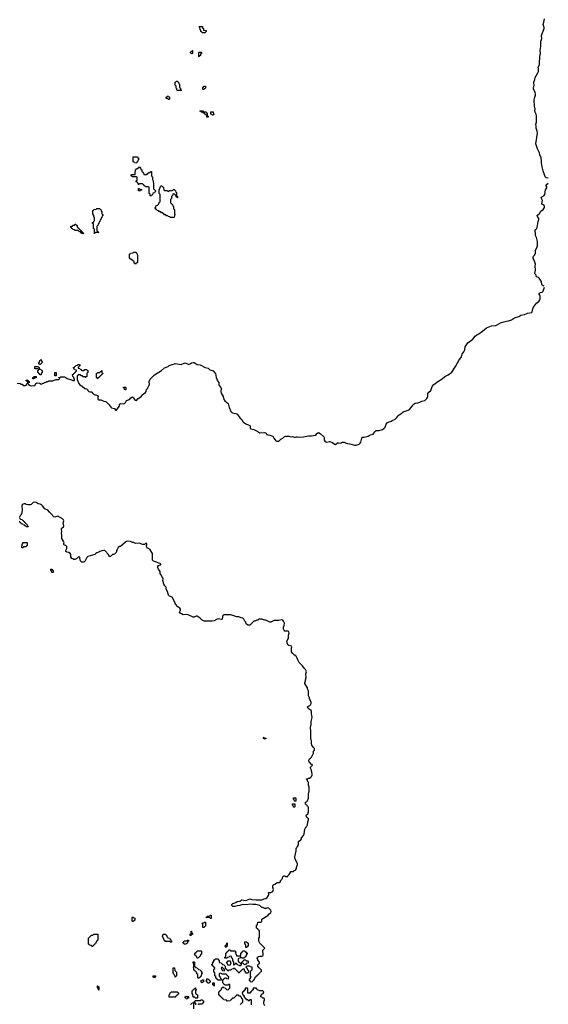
# Model space of a CAD drawing. Header units: inches. Extents: x 2777885 to 2884230, y 684484 to 829189.
# Tile 167 of 239: x 2864681 to 2875310, y 770520 to 790330. Entities that reach past the tile are written whole.
import ezdxf

# ---------------------------------------------------------------- set-up
doc = ezdxf.new("R2010")
doc.units = ezdxf.units.IN
doc.header["$MEASUREMENT"] = 0
for name, color, linetype in [('C8767', 7, 'Continuous'), ('C8768', 7, 'Continuous'), ('C8769', 7, 'Continuous'), ('C8777', 7, 'Continuous'), ('C8778', 7, 'Continuous'), ('C8779', 7, 'Continuous')]:
    doc.layers.add(name, color=color, linetype=linetype)

msp = doc.modelspace()

# ---------------------------------------------------------------- linework, layer by layer
at = {"layer": 'C8767', "color": 6}
for points in [[(2870000, 778201), (2869989, 778230), (2869970, 778249), (2869950, 778257), (2869890, 778245), (2869810, 778245), (2869790, 778239), (2869746, 778214), (2869730, 778208), (2869710, 778208), (2869630, 778248), (2869609, 778249), (2869550, 778268), (2869490, 778268), (2869470, 778249), (2869447, 778247), (2869410, 778229), (2869390, 778228), (2869352, 778190), (2869345, 778175), (2869332, 778168), (2869310, 778146), (2869270, 778146), (2869236, 778176), (2869228, 778190), (2869226, 778210), (2869210, 778226), (2869189, 778270), (2869170, 778289), (2869137, 778297), (2869090, 778318), (2869050, 778315), (2868930, 778357), (2868790, 778358), (2868770, 778346), (2868762, 778330), (2868762, 778310), (2868752, 778270), (2868737, 778263), (2868670, 778273), (2868650, 778269), (2868590, 778237), (2868550, 778229), (2868390, 778229), (2868350, 778249), (2868309, 778290), (2868250, 778329), (2868230, 778329), (2868190, 778309), (2868169, 778309), (2868070, 778357), (2868030, 778361), (2867970, 778359), (2867933, 778373), (2867908, 778390), (2867895, 778410), (2867913, 778450), (2867917, 778470), (2867902, 778490), (2867858, 778518), (2867813, 778570), (2867790, 778638), (2867750, 778709), (2867693, 778733), (2867675, 778750), (2867650, 778826), (2867629, 778870), (2867628, 778910), (2867600, 778940), (2867582, 778970), (2867561, 779050), (2867563, 779090), (2867556, 779110), (2867517, 779170), (2867509, 779189), (2867509, 779230), (2867473, 779273), (2867459, 779310), (2867459, 779330), (2867469, 779351), (2867510, 779361), (2867519, 779370), (2867517, 779377), (2867506, 779390), (2867477, 779397), (2867430, 779419), (2867375, 779435), (2867355, 779455), (2867349, 779470), (2867349, 779590), (2867302, 779662), (2867269, 779689), (2867250, 779698), (2867235, 779715), (2867229, 779730), (2867229, 779751), (2867235, 779770), (2867235, 779790), (2867230, 779794), (2867214, 779790), (2867190, 779769), (2867150, 779769), (2867106, 779794), (2867090, 779797), (2867010, 779794), (2866970, 779809), (2866950, 779809), (2866910, 779829), (2866850, 779835), (2866830, 779829), (2866810, 779816), (2866710, 779733), (2866690, 779729), (2866658, 779710), (2866638, 779670), (2866631, 779650), (2866631, 779629), (2866622, 779610), (2866590, 779579), (2866570, 779569), (2866550, 779568), (2866510, 779529), (2866489, 779529), (2866473, 779553), (2866469, 779570), (2866390, 779649), (2866370, 779653), (2866330, 779644), (2866290, 779629), (2866270, 779614), (2866235, 779605), (2866212, 779590), (2866190, 779569), (2866050, 779529), (2866031, 779510), (2866027, 779493), (2866000, 779440), (2865990, 779428), (2865970, 779418), (2865930, 779418), (2865908, 779430), (2865895, 779455), (2865889, 779509), (2865870, 779528), (2865830, 779488), (2865790, 779468), (2865769, 779469), (2865750, 779486), (2865728, 779490), (2865710, 779526), (2865709, 779570), (2865698, 779590), (2865670, 779609), (2865634, 779614), (2865608, 779630), (2865608, 779650), (2865629, 779691), (2865629, 779730), (2865610, 779749), (2865579, 779759), (2865569, 779769), (2865569, 779790), (2865575, 779810), (2865570, 779828), (2865529, 779890), (2865529, 779969), (2865522, 779990), (2865524, 780000)], [(2870000, 778045), (2869995, 778055), (2869988, 778070), (2869988, 778110), (2870000, 778144)], [(2869122, 770518), (2869127, 770533), (2869142, 770538), (2869147, 770553), (2869162, 770558), (2869166, 770570), (2869166, 770610), (2869162, 770622), (2869147, 770627), (2869142, 770662), (2869127, 770667), (2869122, 770682), (2869090, 770686), (2869082, 770702), (2869050, 770706), (2869038, 770702), (2869033, 770687), (2869018, 770682), (2869013, 770667), (2868998, 770662), (2868993, 770647), (2868958, 770642), (2868953, 770627), (2868938, 770622), (2868933, 770607), (2868918, 770602), (2868913, 770587), (2868850, 770586), (2868842, 770602), (2868787, 770607), (2868782, 770622), (2868767, 770627), (2868762, 770642), (2868747, 770647), (2868742, 770662), (2868727, 770667), (2868722, 770682), (2868707, 770687), (2868702, 770702), (2868687, 770707), (2868686, 770770), (2868702, 770778), (2868707, 770793), (2868722, 770798), (2868727, 770813), (2868742, 770818), (2868746, 770850), (2868762, 770858), (2868767, 770873), (2868773, 770873), (2868778, 770858), (2868813, 770853), (2868818, 770838), (2868833, 770833), (2868838, 770818), (2868850, 770814), (2868882, 770818), (2868887, 770833), (2868902, 770838), (2868906, 770850), (2868906, 770910), (2868902, 770922), (2868890, 770926), (2868878, 770922), (2868870, 770906), (2868810, 770906), (2868802, 770922), (2868787, 770927), (2868782, 770942), (2868766, 770950), (2868766, 771010), (2868782, 771018), (2868787, 771033), (2868802, 771038), (2868807, 771053), (2868830, 771054), (2868838, 771038), (2868870, 771034), (2868882, 771038), (2868886, 771070), (2868882, 771082), (2868867, 771087), (2868862, 771102), (2868847, 771107), (2868842, 771122), (2868830, 771126), (2868750, 771126), (2868742, 771142), (2868710, 771146), (2868698, 771142), (2868694, 771130), (2868694, 771090), (2868698, 771078), (2868714, 771070), (2868718, 771038), (2868734, 771030), (2868734, 771010), (2868730, 771006), (2868667, 771007), (2868662, 771022), (2868647, 771027), (2868642, 771042), (2868627, 771047), (2868622, 771082), (2868606, 771090), (2868606, 771150), (2868602, 771162), (2868586, 771170), (2868586, 771230), (2868602, 771238), (2868606, 771250), (2868602, 771262), (2868587, 771267), (2868582, 771282), (2868567, 771287), (2868562, 771302), (2868546, 771310), (2868546, 771330), (2868562, 771338), (2868567, 771373), (2868582, 771378), (2868587, 771413), (2868602, 771418), (2868610, 771434), (2868670, 771434), (2868678, 771418), (2868694, 771410), (2868694, 771370), (2868698, 771358), (2868730, 771354), (2868738, 771338), (2868753, 771333), (2868758, 771318), (2868793, 771313), (2868798, 771298), (2868814, 771290), (2868814, 771250), (2868818, 771238), (2868833, 771233), (2868838, 771218), (2868853, 771213), (2868858, 771198), (2868870, 771194), (2868882, 771198), (2868890, 771214), (2868930, 771214), (2868942, 771218), (2868947, 771233), (2868982, 771238), (2868990, 771254), (2868998, 771238), (2869013, 771233), (2869018, 771218), (2869033, 771213), (2869038, 771198), (2869053, 771193), (2869058, 771178), (2869073, 771173), (2869078, 771158), (2869090, 771154), (2869102, 771158), (2869107, 771173), (2869122, 771178), (2869127, 771193), (2869142, 771198), (2869147, 771213), (2869162, 771218), (2869170, 771234), (2869193, 771233), (2869198, 771198), (2869214, 771190), (2869218, 771158), (2869230, 771154), (2869270, 771154), (2869282, 771158), (2869286, 771190), (2869282, 771202), (2869266, 771210), (2869262, 771242), (2869247, 771247), (2869242, 771262), (2869226, 771270), (2869242, 771278), (2869250, 771294), (2869310, 771294), (2869318, 771278), (2869352, 771272), (2869352, 771210), (2869338, 771202), (2869330, 771186), (2869318, 771182), (2869314, 771170), (2869314, 771090), (2869318, 771078), (2869334, 771070), (2869318, 771062), (2869314, 771030), (2869298, 771022), (2869294, 771010), (2869298, 770998), (2869313, 770993), (2869318, 770978), (2869350, 770974), (2869362, 770978), (2869367, 770993), (2869382, 770998), (2869387, 771013), (2869402, 771018), (2869407, 771053), (2869422, 771058), (2869426, 771070), (2869442, 771078), (2869446, 771090), (2869462, 771098), (2869466, 771110), (2869482, 771118), (2869490, 771134), (2869502, 771138), (2869506, 771150), (2869546, 771190), (2869546, 771210), (2869496, 771256), (2869468, 771290), (2869470, 771314), (2869490, 771334), (2869502, 771338), (2869506, 771370), (2869468, 771408), (2869467, 771427), (2869458, 771450), (2869466, 771470), (2869480, 771480), (2869510, 771491), (2869550, 771491), (2869570, 771498), (2869577, 771510), (2869577, 771530), (2869569, 771591), (2869573, 771607), (2869608, 771650), (2869509, 771749), (2869488, 771790), (2869488, 771850), (2869506, 771870), (2869506, 771990), (2869502, 772002), (2869486, 772010), (2869482, 772022), (2869470, 772026), (2869462, 772042), (2869446, 772050), (2869446, 772110), (2869462, 772118), (2869467, 772173), (2869530, 772174), (2869542, 772178), (2869547, 772193), (2869549, 772231), (2869669, 772310), (2869697, 772343), (2869730, 772361), (2869741, 772390), (2869730, 772413), (2869690, 772453), (2869670, 772459), (2869630, 772445), (2869610, 772449), (2869570, 772469), (2869549, 772469), (2869508, 772510), (2869430, 772529), (2869370, 772529), (2869330, 772536), (2869230, 772521), (2869170, 772525), (2869110, 772509), (2869057, 772503), (2869009, 772489), (2868968, 772488), (2868948, 772508), (2868948, 772530), (2868970, 772551), (2869026, 772570), (2869053, 772587), (2869110, 772598), (2869150, 772622), (2869230, 772611), (2869250, 772616), (2869310, 772645), (2869352, 772632), (2869430, 772624), (2869550, 772625), (2869597, 772643), (2869630, 772651), (2869654, 772670), (2869682, 772710), (2869688, 772730), (2869687, 772773), (2869730, 772771), (2869770, 772792), (2869784, 772830), (2869768, 772870), (2869768, 772910), (2869790, 772934), (2869822, 772938), (2869827, 772953), (2869842, 772958), (2869850, 772974), (2869910, 772974), (2869926, 772990), (2869927, 773013), (2869942, 773018), (2869947, 773033), (2869966, 773050), (2869970, 773094), (2870000, 773102)], [(2869608, 770490), (2869588, 770530), (2869588, 770570), (2869606, 770610), (2869606, 770630), (2869590, 770646), (2869570, 770646), (2869550, 770666), (2869528, 770670), (2869528, 770690), (2869538, 770710), (2869582, 770750), (2869588, 770770), (2869570, 770788), (2869509, 770789), (2869466, 770810), (2869446, 770830), (2869442, 770842), (2869430, 770846), (2869390, 770846), (2869378, 770842), (2869374, 770810), (2869358, 770802), (2869350, 770786), (2869338, 770782), (2869333, 770767), (2869318, 770762), (2869313, 770747), (2869270, 770746), (2869266, 770750), (2869266, 770830), (2869262, 770842), (2869250, 770846), (2869218, 770842), (2869213, 770807), (2869198, 770802), (2869193, 770787), (2869178, 770782), (2869173, 770767), (2869158, 770762), (2869154, 770750), (2869158, 770718), (2869173, 770713), (2869178, 770698), (2869193, 770693), (2869198, 770658), (2869213, 770653), (2869218, 770638), (2869233, 770633), (2869238, 770618), (2869270, 770614), (2869278, 770598), (2869290, 770594), (2869302, 770598), (2869310, 770614), (2869330, 770614), (2869334, 770610), (2869334, 770510)], [(2868122, 770518), (2868127, 770533), (2868142, 770538), (2868147, 770553), (2868182, 770558), (2868187, 770573), (2868202, 770578), (2868210, 770594), (2868310, 770594), (2868322, 770598), (2868330, 770614), (2868353, 770613), (2868358, 770598), (2868374, 770590), (2868374, 770550), (2868358, 770542), (2868350, 770526), (2868290, 770526), (2868278, 770522), (2868270, 770506)], [(2868226, 770510), (2868222, 770542), (2868210, 770546), (2868178, 770542), (2868174, 770530), (2868174, 770430)]]:
    msp.add_lwpolyline(points, dxfattribs=at)
for points in [[(2864730, 779706), (2864726, 779710), (2864729, 779771), (2864746, 779790), (2864746, 779810), (2864750, 779814), (2864830, 779814), (2864834, 779810), (2864833, 779747), (2864818, 779742), (2864810, 779726), (2864770, 779726), (2864758, 779722), (2864750, 779706)], [(2865330, 779206), (2865326, 779210), (2865322, 779242), (2865306, 779250), (2865306, 779274), (2865330, 779274), (2865338, 779258), (2865354, 779250), (2865354, 779210), (2865350, 779206)], [(2869610, 775846), (2869602, 775862), (2869586, 775870), (2869586, 775890), (2869590, 775894), (2869598, 775878), (2869630, 775874), (2869634, 775870), (2869618, 775862)], [(2866950, 772186), (2866946, 772190), (2866946, 772270), (2866950, 772274), (2866970, 772274), (2866978, 772258), (2866994, 772250), (2866994, 772210), (2866978, 772202), (2866970, 772186)], [(2868530, 772246), (2868508, 772248), (2868502, 772262), (2868490, 772266), (2868430, 772266), (2868426, 772270), (2868442, 772278), (2868450, 772292), (2868490, 772294), (2868502, 772298), (2868510, 772312), (2868530, 772312), (2868534, 772310), (2868534, 772250)], [(2868110, 771906), (2868106, 771910), (2868106, 771930), (2868122, 771938), (2868126, 771950), (2868126, 771990), (2868130, 771994), (2868134, 771990), (2868138, 771958), (2868154, 771950), (2868153, 771927), (2868138, 771922), (2868130, 771906)], [(2868390, 772066), (2868367, 772067), (2868366, 772130), (2868362, 772142), (2868346, 772150), (2868350, 772154), (2868382, 772158), (2868390, 772174), (2868410, 772174), (2868414, 772170), (2868414, 772090), (2868398, 772082)], [(2866130, 771686), (2866122, 771702), (2866087, 771707), (2866082, 771722), (2866066, 771730), (2866068, 771850), (2866126, 771910), (2866150, 771914), (2866170, 771934), (2866250, 771934), (2866254, 771930), (2866254, 771810), (2866238, 771802), (2866233, 771787), (2866218, 771782), (2866214, 771750), (2866198, 771742), (2866193, 771727), (2866178, 771722), (2866173, 771707), (2866158, 771702), (2866150, 771686)], [(2867730, 771768), (2867708, 771768), (2867702, 771782), (2867690, 771786), (2867610, 771786), (2867602, 771802), (2867587, 771807), (2867582, 771842), (2867566, 771850), (2867562, 771882), (2867546, 771890), (2867562, 771898), (2867567, 771933), (2867613, 771933), (2867618, 771918), (2867634, 771910), (2867638, 771878), (2867653, 771873), (2867658, 771858), (2867693, 771853), (2867698, 771838), (2867713, 771833), (2867718, 771798), (2867734, 771790), (2867734, 771770)], [(2867990, 771728), (2867986, 771746), (2867968, 771750), (2867968, 771772), (2867982, 771778), (2867990, 771794), (2868030, 771794), (2868042, 771798), (2868050, 771814), (2868070, 771814), (2868074, 771810), (2868074, 771790), (2868058, 771782), (2868054, 771750), (2868038, 771742), (2868030, 771728)], [(2868270, 771446), (2868247, 771447), (2868242, 771482), (2868227, 771487), (2868222, 771502), (2868206, 771510), (2868206, 771550), (2868222, 771558), (2868227, 771573), (2868242, 771578), (2868250, 771594), (2868330, 771594), (2868334, 771590), (2868334, 771530), (2868318, 771522), (2868313, 771487), (2868298, 771482), (2868293, 771467), (2868278, 771462)], [(2868830, 771666), (2868822, 771682), (2868806, 771690), (2868822, 771698), (2868827, 771713), (2868842, 771718), (2868846, 771750), (2868850, 771754), (2868854, 771750), (2868854, 771690), (2868838, 771682)], [(2869050, 771494), (2869110, 771494), (2869122, 771498), (2869126, 771510), (2869126, 771550), (2869142, 771558), (2869147, 771573), (2869162, 771578), (2869170, 771594), (2869210, 771594), (2869218, 771578), (2869233, 771573), (2869238, 771558), (2869253, 771553), (2869254, 771530), (2869238, 771522), (2869234, 771490), (2869218, 771482), (2869213, 771467), (2869198, 771462), (2869193, 771447), (2869150, 771446), (2869142, 771462), (2869130, 771466), (2869118, 771462), (2869110, 771446), (2869078, 771442), (2869074, 771430), (2869074, 771390), (2869078, 771378), (2869093, 771373), (2869098, 771358), (2869113, 771353), (2869118, 771338), (2869134, 771334), (2869134, 771310), (2869118, 771302), (2869110, 771286), (2869102, 771302), (2869067, 771307), (2869062, 771322), (2869047, 771327), (2869042, 771342), (2869030, 771346), (2869018, 771342), (2869013, 771327), (2868998, 771322), (2868993, 771307), (2868987, 771307), (2868986, 771370), (2868982, 771382), (2868966, 771390), (2868966, 771430), (2868962, 771442), (2868946, 771450), (2868942, 771482), (2868930, 771486), (2868898, 771482), (2868893, 771467), (2868858, 771462), (2868850, 771446), (2868807, 771447), (2868806, 771470), (2868822, 771478), (2868826, 771490), (2868826, 771550), (2868842, 771558), (2868847, 771573), (2868862, 771578), (2868867, 771593), (2868882, 771598), (2868887, 771613), (2868910, 771614), (2868918, 771598), (2868930, 771594), (2869013, 771593), (2869018, 771578), (2869034, 771570), (2869018, 771562), (2869014, 771550), (2869018, 771538), (2869033, 771533), (2869038, 771498)], [(2869230, 771666), (2869226, 771670), (2869226, 771710), (2869222, 771722), (2869206, 771730), (2869206, 771770), (2869210, 771774), (2869250, 771774), (2869258, 771758), (2869274, 771750), (2869274, 771690), (2869258, 771682), (2869250, 771666)], [(2868910, 771306), (2868867, 771307), (2868862, 771342), (2868846, 771350), (2868847, 771373), (2868862, 771378), (2868870, 771394), (2868913, 771393), (2868918, 771358), (2868934, 771350), (2868918, 771342), (2868914, 771310)], [(2869210, 771306), (2869202, 771322), (2869187, 771327), (2869182, 771342), (2869146, 771346), (2869146, 771370), (2869162, 771378), (2869167, 771393), (2869182, 771398), (2869187, 771413), (2869230, 771414), (2869238, 771398), (2869270, 771394), (2869274, 771390), (2869274, 771350), (2869270, 771346), (2869238, 771342), (2869233, 771327), (2869218, 771322)], [(2867810, 771066), (2867806, 771070), (2867802, 771102), (2867786, 771110), (2867782, 771142), (2867766, 771150), (2867766, 771250), (2867770, 771254), (2867793, 771253), (2867798, 771198), (2867810, 771194), (2867818, 771178), (2867830, 771174), (2867833, 771167), (2867834, 771090), (2867818, 771082)], [(2868270, 771046), (2868266, 771050), (2868266, 771110), (2868262, 771122), (2868246, 771130), (2868242, 771162), (2868227, 771167), (2868222, 771182), (2868207, 771187), (2868202, 771202), (2868186, 771210), (2868186, 771250), (2868182, 771262), (2868166, 771270), (2868182, 771278), (2868186, 771290), (2868186, 771330), (2868182, 771342), (2868166, 771350), (2868166, 771370), (2868170, 771374), (2868190, 771374), (2868194, 771370), (2868194, 771290), (2868198, 771278), (2868213, 771273), (2868218, 771258), (2868253, 771253), (2868258, 771238), (2868273, 771233), (2868278, 771218), (2868313, 771213), (2868318, 771198), (2868334, 771190), (2868338, 771158), (2868354, 771150), (2868338, 771142), (2868333, 771087), (2868318, 771082), (2868313, 771067), (2868298, 771062), (2868290, 771046)], [(2868750, 771266), (2868738, 771262), (2868734, 771250), (2868738, 771218), (2868753, 771213), (2868758, 771198), (2868790, 771194), (2868802, 771198), (2868806, 771210), (2868802, 771222), (2868787, 771227), (2868782, 771242), (2868767, 771247), (2868762, 771262)], [(2867390, 771046), (2867382, 771062), (2867367, 771067), (2867366, 771090), (2867370, 771094), (2867410, 771094), (2867414, 771090), (2867414, 771070), (2867398, 771062)], [(2868350, 770946), (2868342, 770962), (2868327, 770967), (2868326, 770990), (2868342, 770998), (2868347, 771013), (2868370, 771014), (2868374, 771010), (2868374, 770970), (2868358, 770962)], [(2868490, 770946), (2868467, 770947), (2868462, 770962), (2868447, 770967), (2868442, 770982), (2868426, 770990), (2868442, 770998), (2868446, 771030), (2868450, 771034), (2868473, 771033), (2868478, 771018), (2868493, 771013), (2868498, 770998), (2868514, 770990), (2868513, 770967), (2868498, 770962)], [(2866270, 770806), (2866266, 770810), (2866262, 770842), (2866246, 770850), (2866246, 770890), (2866250, 770894), (2866258, 770878), (2866274, 770870), (2866274, 770810)], [(2868210, 770646), (2868202, 770662), (2868167, 770667), (2868162, 770722), (2868146, 770730), (2868147, 770793), (2868162, 770798), (2868167, 770813), (2868182, 770818), (2868187, 770833), (2868202, 770838), (2868210, 770854), (2868214, 770850), (2868218, 770818), (2868234, 770810), (2868218, 770802), (2868214, 770790), (2868214, 770750), (2868218, 770738), (2868233, 770733), (2868238, 770718), (2868254, 770710), (2868254, 770650), (2868250, 770646)], [(2868590, 770886), (2868582, 770902), (2868566, 770910), (2868566, 770950), (2868570, 770954), (2868590, 770954), (2868594, 770950), (2868594, 770890)], [(2867810, 770666), (2867687, 770667), (2867686, 770710), (2867702, 770718), (2867706, 770750), (2867722, 770758), (2867727, 770773), (2867850, 770774), (2867858, 770758), (2867873, 770753), (2867873, 770727), (2867858, 770722), (2867853, 770707), (2867838, 770702), (2867833, 770687), (2867818, 770682)], [(2868050, 770626), (2868027, 770627), (2868022, 770642), (2868006, 770650), (2868007, 770673), (2868022, 770678), (2868030, 770694), (2868038, 770678), (2868070, 770674), (2868074, 770670), (2868073, 770647), (2868058, 770642)]]:
    msp.add_lwpolyline(points, close=True, dxfattribs=at)
at = {"layer": 'C8768', "color": 6}
for points in [[(2868150, 789646), (2868127, 789647), (2868122, 789662), (2868106, 789670), (2868122, 789678), (2868127, 789693), (2868142, 789698), (2868150, 789712), (2868154, 789710), (2868154, 789650)], [(2868290, 789586), (2868286, 789590), (2868286, 789670), (2868290, 789674), (2868330, 789674), (2868334, 789670), (2868334, 789650), (2868318, 789642), (2868314, 789610), (2868298, 789602)], [(2867930, 788906), (2867847, 788907), (2867842, 788942), (2867826, 788950), (2867826, 788990), (2867822, 789002), (2867806, 789010), (2867806, 789070), (2867822, 789078), (2867830, 789094), (2867850, 789094), (2867858, 789078), (2867873, 789073), (2867878, 789038), (2867894, 789030), (2867894, 788970), (2867898, 788958), (2867913, 788953), (2867918, 788918), (2867933, 788913)], [(2868390, 788926), (2868367, 788927), (2868366, 788970), (2868382, 788978), (2868387, 788993), (2868410, 788994), (2868414, 788990), (2868414, 788950), (2868398, 788942)], [(2867670, 788726), (2867662, 788742), (2867630, 788746), (2867626, 788750), (2867626, 788770), (2867642, 788778), (2867650, 788794), (2867673, 788793), (2867678, 788778), (2867694, 788770), (2867694, 788730), (2867690, 788726)], [(2868450, 788366), (2868446, 788370), (2868442, 788402), (2868430, 788406), (2868422, 788422), (2868406, 788430), (2868402, 788442), (2868370, 788448), (2868362, 788462), (2868330, 788468), (2868322, 788482), (2868306, 788490), (2868310, 788494), (2868370, 788494), (2868378, 788478), (2868433, 788473), (2868438, 788458), (2868454, 788450), (2868454, 788410), (2868458, 788398), (2868474, 788390), (2868474, 788370), (2868470, 788366)], [(2868550, 788406), (2868542, 788422), (2868527, 788427), (2868527, 788473), (2868570, 788474), (2868574, 788470), (2868578, 788438), (2868594, 788430), (2868578, 788422), (2868570, 788406)], [(2867030, 787446), (2866988, 787448), (2866982, 787462), (2866966, 787470), (2866966, 787570), (2866970, 787574), (2867050, 787571), (2867054, 787554), (2867072, 787550), (2867072, 787510), (2867058, 787502), (2867052, 787468), (2867038, 787462)], [(2867190, 787214), (2867230, 787214), (2867242, 787218), (2867247, 787233), (2867262, 787238), (2867270, 787254), (2867302, 787258), (2867310, 787274), (2867330, 787274), (2867334, 787270), (2867334, 787190), (2867338, 787178), (2867352, 787170), (2867353, 787113), (2867362, 787090), (2867364, 787064), (2867371, 787050), (2867373, 786933), (2867378, 786918), (2867390, 786914), (2867398, 786898), (2867414, 786890), (2867414, 786870), (2867398, 786862), (2867390, 786846), (2867358, 786842), (2867354, 786810), (2867338, 786802), (2867330, 786786), (2867307, 786787), (2867302, 786822), (2867286, 786830), (2867286, 786950), (2867282, 786962), (2867270, 786966), (2867210, 786966), (2867202, 786982), (2867187, 786987), (2867182, 787002), (2867170, 787006), (2867150, 787026), (2867090, 787026), (2867078, 787022), (2867073, 787007), (2867067, 787007), (2867062, 787042), (2867047, 787047), (2867042, 787062), (2867026, 787070), (2867026, 787090), (2867042, 787098), (2867046, 787110), (2867046, 787150), (2867042, 787162), (2867030, 787166), (2866953, 787167), (2866946, 787170), (2866942, 787182), (2866926, 787190), (2866926, 787210), (2866930, 787214), (2866990, 787214), (2867002, 787218), (2867006, 787230), (2867007, 787313), (2867022, 787318), (2867030, 787334), (2867062, 787338), (2867066, 787350), (2867082, 787358), (2867090, 787374), (2867098, 787358), (2867112, 787352), (2867118, 787318), (2867134, 787310), (2867138, 787278), (2867150, 787274), (2867158, 787258), (2867174, 787250), (2867178, 787218)], [(2867110, 786886), (2867067, 786887), (2867067, 786933), (2867090, 786934), (2867098, 786918), (2867133, 786913), (2867134, 786906), (2867118, 786902)], [(2867590, 786894), (2867650, 786894), (2867658, 786878), (2867670, 786874), (2867682, 786878), (2867688, 786892), (2867750, 786894), (2867762, 786898), (2867768, 786912), (2867790, 786914), (2867798, 786898), (2867814, 786890), (2867818, 786858), (2867834, 786850), (2867834, 786790), (2867838, 786778), (2867854, 786770), (2867853, 786747), (2867847, 786747), (2867842, 786762), (2867827, 786767), (2867822, 786802), (2867807, 786807), (2867802, 786822), (2867770, 786826), (2867758, 786822), (2867753, 786787), (2867738, 786782), (2867734, 786770), (2867734, 786730), (2867718, 786722), (2867714, 786710), (2867714, 786650), (2867718, 786638), (2867733, 786633), (2867738, 786618), (2867753, 786613), (2867758, 786578), (2867774, 786570), (2867774, 786530), (2867778, 786518), (2867792, 786510), (2867794, 786430), (2867802, 786410), (2867794, 786390), (2867790, 786348), (2867708, 786348), (2867702, 786362), (2867666, 786370), (2867662, 786382), (2867630, 786386), (2867622, 786402), (2867590, 786406), (2867582, 786422), (2867567, 786427), (2867562, 786442), (2867530, 786446), (2867522, 786462), (2867490, 786466), (2867482, 786482), (2867446, 786490), (2867442, 786502), (2867430, 786506), (2867422, 786522), (2867408, 786528), (2867406, 786550), (2867422, 786558), (2867428, 786590), (2867462, 786598), (2867466, 786610), (2867482, 786618), (2867486, 786650), (2867502, 786658), (2867506, 786670), (2867506, 786810), (2867502, 786822), (2867486, 786830), (2867488, 786910), (2867507, 786953), (2867510, 786974), (2867522, 786978), (2867530, 786992), (2867538, 786978), (2867550, 786974), (2867570, 786954), (2867578, 786898)], [(2866190, 786026), (2866186, 786030), (2866186, 786110), (2866182, 786122), (2866166, 786130), (2866166, 786210), (2866162, 786222), (2866146, 786230), (2866146, 786250), (2866162, 786258), (2866170, 786274), (2866182, 786278), (2866187, 786293), (2866187, 786347), (2866170, 786366), (2866169, 786390), (2866150, 786426), (2866149, 786490), (2866162, 786498), (2866170, 786512), (2866222, 786518), (2866230, 786534), (2866290, 786534), (2866298, 786518), (2866314, 786510), (2866318, 786478), (2866334, 786470), (2866334, 786430), (2866338, 786418), (2866354, 786410), (2866354, 786390), (2866338, 786382), (2866334, 786350), (2866318, 786342), (2866312, 786310), (2866298, 786302), (2866292, 786270), (2866278, 786262), (2866272, 786230), (2866258, 786222), (2866252, 786190), (2866238, 786182), (2866234, 786170), (2866233, 786093), (2866238, 786078), (2866253, 786073), (2866258, 786058), (2866274, 786050), (2866270, 786046), (2866210, 786046), (2866198, 786042)], [(2865970, 786026), (2865926, 786030), (2865922, 786042), (2865906, 786050), (2865902, 786062), (2865870, 786066), (2865862, 786082), (2865850, 786086), (2865790, 786086), (2865782, 786102), (2865747, 786107), (2865742, 786122), (2865727, 786127), (2865722, 786142), (2865707, 786147), (2865707, 786173), (2865742, 786178), (2865750, 786194), (2865782, 786198), (2865790, 786214), (2865813, 786213), (2865818, 786198), (2865834, 786190), (2865838, 786158), (2865853, 786153), (2865858, 786138), (2865873, 786133), (2865878, 786118), (2865893, 786113), (2865898, 786098), (2865913, 786093), (2865918, 786078), (2865933, 786073), (2865938, 786058), (2865953, 786053), (2865958, 786038), (2865974, 786030)], [(2867010, 785406), (2867002, 785422), (2866986, 785430), (2866982, 785462), (2866970, 785466), (2866962, 785482), (2866946, 785490), (2866942, 785502), (2866910, 785506), (2866902, 785522), (2866886, 785530), (2866887, 785613), (2866902, 785618), (2866908, 785632), (2866962, 785638), (2866970, 785652), (2867014, 785650), (2867034, 785630), (2867051, 785590), (2867053, 785453), (2867050, 785446), (2867038, 785442), (2867030, 785426), (2867018, 785422)], [(2865090, 783386), (2865082, 783402), (2865067, 783407), (2865066, 783430), (2865082, 783438), (2865086, 783470), (2865102, 783478), (2865110, 783494), (2865114, 783490), (2865118, 783458), (2865134, 783450), (2865134, 783430), (2865118, 783422), (2865113, 783407), (2865098, 783402)], [(2865090, 783186), (2865082, 783202), (2865066, 783210), (2865062, 783222), (2865046, 783230), (2865046, 783270), (2865062, 783278), (2865066, 783290), (2865062, 783302), (2865050, 783306), (2864987, 783307), (2864986, 783350), (2864990, 783354), (2865053, 783353), (2865058, 783338), (2865074, 783330), (2865078, 783298), (2865110, 783294), (2865118, 783278), (2865133, 783273), (2865132, 783230), (2865118, 783222), (2865114, 783190), (2865110, 783186)], [(2864970, 783106), (2864947, 783107), (2864946, 783130), (2864962, 783138), (2864970, 783154), (2865010, 783154), (2865014, 783150), (2865013, 783127), (2864978, 783122)], [(2865390, 783166), (2865386, 783170), (2865386, 783230), (2865390, 783234), (2865410, 783234), (2865414, 783230), (2865414, 783170), (2865410, 783166)], [(2866250, 783106), (2866242, 783122), (2866226, 783130), (2866226, 783210), (2866242, 783218), (2866250, 783234), (2866290, 783234), (2866302, 783238), (2866307, 783253), (2866322, 783258), (2866330, 783274), (2866334, 783270), (2866334, 783230), (2866338, 783218), (2866350, 783214), (2866352, 783208), (2866338, 783202), (2866333, 783187), (2866318, 783182), (2866313, 783167), (2866298, 783162), (2866290, 783146), (2866278, 783142), (2866273, 783127), (2866258, 783122)], [(2866810, 782886), (2866787, 782887), (2866782, 782922), (2866770, 782926), (2866770, 782934), (2866810, 782934), (2866814, 782930), (2866814, 782890)]]:
    msp.add_lwpolyline(points, close=True, dxfattribs=at)
for points in [[(2864630, 783014), (2864692, 783012), (2864710, 782994), (2864730, 782994), (2864750, 782972), (2864790, 782971), (2864822, 782990), (2864830, 783014), (2864842, 783018), (2864846, 783030), (2864842, 783042), (2864830, 783046), (2864822, 783062), (2864806, 783070), (2864822, 783078), (2864830, 783094), (2864838, 783078), (2864853, 783073), (2864858, 783058), (2864874, 783050), (2864872, 783030), (2864858, 783022), (2864854, 783010), (2864858, 782990), (2864890, 782968), (2864910, 782965), (2864951, 782971), (2864978, 782962), (2864990, 782974), (2865009, 783011), (2865030, 783025), (2865080, 783020), (2865093, 783013), (2865110, 782994), (2865150, 783014), (2865170, 783014), (2865175, 783025), (2865188, 783032), (2865210, 783038), (2865230, 783051), (2865250, 783052), (2865270, 783065), (2865290, 783061), (2865350, 783063), (2865410, 783094), (2865470, 783094), (2865486, 783110), (2865482, 783122), (2865467, 783127), (2865467, 783133), (2865490, 783134), (2865510, 783142), (2865584, 783144), (2865610, 783134), (2865634, 783110), (2865725, 783085), (2865750, 783071), (2865786, 783074), (2865786, 783106), (2865769, 783109), (2865768, 783128), (2865748, 783150), (2865746, 783190), (2865762, 783198), (2865767, 783213), (2865782, 783218), (2865787, 783233), (2865802, 783238), (2865807, 783253), (2865822, 783258), (2865826, 783270), (2865822, 783282), (2865790, 783286), (2865782, 783302), (2865767, 783307), (2865766, 783330), (2865782, 783338), (2865787, 783353), (2865802, 783358), (2865810, 783374), (2865842, 783378), (2865850, 783394), (2865890, 783394), (2865892, 783368), (2865878, 783362), (2865873, 783347), (2865858, 783342), (2865854, 783330), (2865858, 783318), (2865890, 783314), (2865898, 783298), (2865914, 783290), (2865918, 783278), (2865933, 783273), (2865967, 783273), (2865990, 783294), (2866030, 783294), (2866038, 783278), (2866054, 783270), (2866054, 783230), (2866038, 783222), (2866034, 783210), (2866034, 783150), (2866018, 783142), (2866012, 783128), (2866006, 783130), (2866002, 783142), (2865990, 783146), (2865950, 783146), (2865942, 783162), (2865910, 783166), (2865902, 783182), (2865890, 783186), (2865858, 783182), (2865853, 783167), (2865838, 783162), (2865834, 783150), (2865834, 783090), (2865871, 783010), (2865885, 782990), (2865910, 782970), (2865937, 782957), (2865990, 782912), (2866026, 782906), (2866038, 782898), (2866048, 782888), (2866053, 782870), (2866070, 782851), (2866090, 782843), (2866110, 782846), (2866122, 782842), (2866134, 782834), (2866150, 782812), (2866164, 782804), (2866174, 782790), (2866190, 782782), (2866210, 782782), (2866246, 782766), (2866258, 782750), (2866252, 782728), (2866252, 782690), (2866270, 782684), (2866310, 782684), (2866370, 782655), (2866411, 782651), (2866482, 782582), (2866514, 782534), (2866530, 782524), (2866586, 782506), (2866610, 782475), (2866630, 782474), (2866679, 782550), (2866689, 782570), (2866690, 782594), (2866706, 782610), (2866770, 782601), (2866790, 782608), (2866809, 782630), (2866829, 782671), (2866889, 782690), (2866917, 782723), (2866950, 782742), (2866971, 782731), (2866975, 782710), (2866990, 782687), (2867010, 782674), (2867030, 782671), (2867057, 782703), (2867121, 782750), (2867163, 782797), (2867213, 782827), (2867225, 782850), (2867233, 782887), (2867250, 782911), (2867289, 782990), (2867282, 783050), (2867302, 783098), (2867390, 783187), (2867530, 783275), (2867590, 783325), (2867669, 783350), (2867690, 783370), (2867710, 783381), (2867750, 783391), (2867792, 783408), (2867810, 783411), (2867930, 783393), (2867990, 783422), (2868010, 783424), (2868070, 783402), (2868090, 783402), (2868112, 783408), (2868135, 783425), (2868170, 783435), (2868191, 783431), (2868250, 783391), (2868310, 783384), (2868410, 783331), (2868470, 783319), (2868507, 783287), (2868550, 783274), (2868570, 783262), (2868608, 783228), (2868621, 783210), (2868633, 783133), (2868650, 783082), (2868655, 783070), (2868687, 783030), (2868684, 782990), (2868690, 782972), (2868723, 782930), (2868731, 782911), (2868728, 782850), (2868733, 782813), (2868771, 782750), (2868783, 782690), (2868805, 782665), (2868870, 782610), (2868890, 782530), (2868930, 782450), (2868949, 782429), (2868962, 782422), (2868990, 782413), (2869030, 782408), (2869055, 782395), (2869116, 782316), (2869146, 782286), (2869162, 782250), (2869179, 782230), (2869230, 782199), (2869307, 782167), (2869316, 782150), (2869315, 782110), (2869330, 782097), (2869390, 782083), (2869428, 782068), (2869490, 782028), (2869510, 782020), (2869604, 782024), (2869621, 782021), (2869633, 782013), (2869650, 781983), (2869670, 781976), (2869710, 781974), (2869771, 781951), (2869779, 781939), (2869789, 781909), (2869830, 781857), (2869850, 781848), (2869890, 781851), (2869930, 781890), (2869973, 781910), (2870000, 781936)], [(2865524, 780000), (2865529, 780030), (2865519, 780070), (2865524, 780096), (2865532, 780108), (2865564, 780130), (2865572, 780150), (2865556, 780210), (2865567, 780250), (2865561, 780270), (2865539, 780290), (2865450, 780341), (2865390, 780324), (2865369, 780329), (2865317, 780390), (2865279, 780419), (2865250, 780462), (2865190, 780489), (2865141, 780550), (2865117, 780570), (2865090, 780584), (2865052, 780592), (2865010, 780619), (2864970, 780621), (2864950, 780614), (2864910, 780573), (2864890, 780568), (2864850, 780569), (2864810, 780575), (2864790, 780589), (2864769, 780589), (2864750, 780586), (2864731, 780570), (2864725, 780550), (2864731, 780471), (2864721, 780410), (2864701, 780359), (2864692, 780350), (2864674, 780310)], [(2864678, 780298), (2864694, 780290), (2864698, 780278), (2864733, 780273), (2864738, 780258), (2864753, 780253), (2864758, 780238), (2864770, 780234), (2864778, 780218), (2864790, 780214), (2864798, 780198), (2864814, 780190), (2864818, 780178), (2864834, 780170), (2864838, 780138), (2864853, 780133), (2864850, 780126), (2864810, 780126), (2864802, 780142), (2864786, 780150), (2864782, 780162), (2864750, 780166), (2864742, 780182), (2864710, 780188), (2864706, 780206), (2864690, 780208), (2864686, 780226), (2864668, 780230)]]:
    msp.add_lwpolyline(points, dxfattribs=at)
at = {"layer": 'C8769', "color": 6}
msp.add_lwpolyline([(2868350, 790066), (2868342, 790082), (2868326, 790090), (2868322, 790122), (2868308, 790128), (2868302, 790182), (2868288, 790188), (2868290, 790194), (2868354, 790190), (2868358, 790158), (2868374, 790150), (2868378, 790118), (2868433, 790113), (2868434, 790090), (2868418, 790082), (2868410, 790066)], close=True, dxfattribs=at)
at = {"layer": 'C8777', "color": 6}
for points in [[(2870000, 778144), (2870002, 778150), (2870004, 778190), (2870000, 778201)], [(2870000, 773102), (2870010, 773105), (2870030, 773092), (2870070, 773094), (2870074, 773106), (2870098, 773130), (2870110, 773154), (2870126, 773170), (2870127, 773193), (2870187, 773193), (2870196, 773204), (2870230, 773222), (2870248, 773250), (2870249, 773270), (2870269, 773330), (2870264, 773350), (2870233, 773413), (2870214, 773470), (2870214, 773490), (2870239, 773610), (2870238, 773650), (2870255, 773685), (2870270, 773692), (2870289, 773730), (2870287, 773793), (2870334, 773830), (2870345, 773850), (2870349, 773871), (2870386, 773914), (2870404, 773950), (2870413, 774047), (2870437, 774083), (2870450, 774092), (2870469, 774130), (2870473, 774190), (2870489, 774230), (2870489, 774250), (2870457, 774277), (2870449, 774290), (2870444, 774310), (2870449, 774331), (2870474, 774350), (2870489, 774390), (2870487, 774487), (2870466, 774510), (2870462, 774522), (2870447, 774527), (2870442, 774542), (2870426, 774550), (2870426, 774590), (2870450, 774594), (2870468, 774612), (2870489, 774670), (2870489, 774749), (2870501, 774810), (2870499, 774890), (2870489, 774930), (2870488, 774990), (2870468, 775010), (2870462, 775042), (2870446, 775050), (2870450, 775054), (2870470, 775054), (2870488, 775072), (2870510, 775072), (2870538, 775090), (2870550, 775102), (2870561, 775130), (2870564, 775150), (2870557, 775190), (2870549, 775210), (2870549, 775230), (2870529, 775270), (2870529, 775290), (2870566, 775330), (2870562, 775342), (2870550, 775346), (2870500, 775400), (2870494, 775430), (2870510, 775462), (2870529, 775471), (2870548, 775490), (2870587, 775573), (2870588, 775612), (2870606, 775630), (2870607, 775653), (2870608, 775670), (2870589, 775689), (2870578, 775710), (2870555, 775735), (2870549, 775770), (2870549, 775829), (2870538, 775858), (2870532, 775950), (2870537, 776010), (2870529, 776090), (2870541, 776150), (2870539, 776210), (2870561, 776290), (2870549, 776370), (2870549, 776410), (2870544, 776430), (2870500, 776460), (2870468, 776490), (2870478, 776510), (2870515, 776530), (2870530, 776545), (2870541, 776570), (2870544, 776590), (2870529, 776630), (2870515, 776650), (2870507, 776673), (2870507, 776687), (2870488, 776728), (2870486, 776830), (2870468, 776870), (2870468, 776890), (2870415, 776975), (2870414, 776990), (2870427, 777027), (2870429, 777050), (2870443, 777097), (2870444, 777110), (2870433, 777150), (2870434, 777170), (2870449, 777210), (2870442, 777230), (2870430, 777258), (2870402, 777282), (2870370, 777328), (2870300, 777400), (2870278, 777438), (2870263, 777483), (2870242, 777522), (2870230, 777526), (2870222, 777542), (2870210, 777546), (2870176, 777576), (2870149, 777609), (2870149, 777690), (2870154, 777710), (2870148, 777728), (2870090, 777742), (2870074, 777754), (2870058, 777790), (2870056, 777824), (2870088, 777890), (2870088, 777950), (2870102, 777990), (2870090, 778015), (2870070, 778028), (2870010, 778029), (2870000, 778045)]]:
    msp.add_lwpolyline(points, dxfattribs=at)
for points in [[(2870230, 774606), (2870207, 774607), (2870202, 774642), (2870186, 774650), (2870187, 774673), (2870230, 774674), (2870234, 774670), (2870234, 774610)], [(2870190, 774486), (2870186, 774490), (2870182, 774522), (2870166, 774530), (2870166, 774550), (2870170, 774554), (2870213, 774553), (2870214, 774490), (2870210, 774486)]]:
    msp.add_lwpolyline(points, close=True, dxfattribs=at)
at = {"layer": 'C8778', "color": 6}
for points in [[(2875310, 787142), (2875270, 787150), (2875250, 787170), (2875208, 787290), (2875188, 787368), (2875174, 787450), (2875176, 787490), (2875170, 787550), (2875140, 787610), (2875130, 787650), (2875090, 787730), (2875058, 787830), (2875094, 788050), (2875087, 788087), (2875063, 788150), (2875066, 788190), (2875062, 788230), (2875070, 788270), (2875074, 788390), (2875066, 788426), (2875044, 788470), (2875040, 788490), (2875045, 788530), (2875032, 788590), (2875027, 788710), (2875030, 788750), (2875050, 788810), (2875052, 788830), (2875045, 788870), (2875015, 788930), (2875012, 788950), (2875026, 789010), (2875018, 789050), (2875021, 789070), (2875040, 789130), (2875045, 789170), (2875101, 789259), (2875114, 789290), (2875114, 789350), (2875109, 789370), (2875130, 789430), (2875132, 789490), (2875141, 789550), (2875138, 789590), (2875155, 789650), (2875146, 789710), (2875161, 789790), (2875157, 789890), (2875177, 789950), (2875175, 790000)], [(2875230, 784969), (2875210, 784975), (2875186, 784990), (2875177, 785010), (2875176, 785050), (2875169, 785070), (2875137, 785110), (2875129, 785130), (2875110, 785144), (2875075, 785155), (2875069, 785169), (2875068, 785190), (2875048, 785210), (2875038, 785230), (2875055, 785290), (2875047, 785370), (2875052, 785410), (2875049, 785430), (2875036, 785450), (2875024, 785490), (2875006, 785526), (2875005, 785550), (2875013, 785570), (2875038, 785602), (2875050, 785630), (2875052, 785690), (2875079, 785741), (2875090, 785790), (2875092, 785870), (2875070, 785950), (2875050, 785990), (2875052, 786032), (2875044, 786070), (2875044, 786090), (2875057, 786110), (2875075, 786125), (2875086, 786150), (2875106, 786270), (2875117, 786310), (2875117, 786330), (2875092, 786370), (2875089, 786390), (2875097, 786403), (2875130, 786430), (2875162, 786478), (2875210, 786511), (2875232, 786550), (2875236, 786570), (2875230, 786590), (2875210, 786607), (2875194, 786614), (2875179, 786630), (2875192, 786690), (2875172, 786730), (2875169, 786750), (2875177, 786763), (2875227, 786793), (2875238, 786810), (2875256, 786910), (2875281, 786950), (2875281, 786970), (2875270, 786990), (2875270, 787010), (2875310, 787044)], [(2870000, 781936), (2870010, 781946), (2870030, 781951), (2870090, 781948), (2870130, 781937), (2870170, 781945), (2870210, 781933), (2870230, 781933), (2870250, 781940), (2870270, 781940), (2870310, 781930), (2870390, 781936), (2870490, 781958), (2870550, 781959), (2870632, 781968), (2870638, 781970), (2870658, 782002), (2870690, 782022), (2870726, 782006), (2870797, 781937), (2870803, 781923), (2870806, 781870), (2870815, 781850), (2870835, 781835), (2870850, 781830), (2870910, 781842), (2870930, 781839), (2870970, 781825), (2871010, 781791), (2871030, 781786), (2871070, 781814), (2871090, 781818), (2871130, 781813), (2871170, 781831), (2871190, 781833), (2871210, 781831), (2871230, 781816), (2871270, 781803), (2871317, 781797), (2871410, 781773), (2871450, 781771), (2871470, 781774), (2871510, 781793), (2871530, 781811), (2871544, 781830), (2871559, 781910), (2871572, 781928), (2871610, 781930), (2871690, 781953), (2871730, 781980), (2871788, 781992), (2871804, 782010), (2871820, 782040), (2871850, 782065), (2871870, 782068), (2871910, 782064), (2871975, 782085), (2872009, 782110), (2872027, 782130), (2872050, 782190), (2872077, 782223), (2872150, 782250), (2872173, 782267), (2872230, 782294), (2872258, 782322), (2872290, 782363), (2872310, 782380), (2872342, 782398), (2872390, 782439), (2872430, 782457), (2872474, 782466), (2872510, 782478), (2872554, 782526), (2872583, 782577), (2872610, 782603), (2872630, 782612), (2872690, 782622), (2872726, 782634), (2872767, 782653), (2872829, 782671), (2872840, 782680), (2872869, 782710), (2872881, 782730), (2872887, 782750), (2872890, 782810), (2872906, 782834), (2872945, 782870), (2872956, 782890), (2872973, 782947), (2873008, 782992), (2873087, 783053), (2873176, 783104), (2873230, 783148), (2873295, 783185), (2873370, 783237), (2873447, 783350), (2873510, 783470), (2873565, 783550), (2873580, 783600), (2873611, 783649), (2873630, 783690), (2873639, 783750), (2873693, 783827), (2873796, 783904), (2873838, 783962), (2873870, 783990), (2873910, 784010), (2873990, 784065), (2874070, 784130), (2874170, 784168), (2874250, 784175), (2874270, 784182), (2874362, 784238), (2874470, 784266), (2874510, 784271), (2874570, 784293), (2874630, 784330), (2874720, 784360), (2874757, 784383), (2874830, 784399), (2874890, 784424), (2874978, 784442), (2874988, 784450), (2874998, 784510), (2875012, 784548), (2875070, 784630), (2875119, 784661), (2875143, 784697), (2875146, 784714), (2875145, 784770), (2875141, 784790), (2875129, 784810), (2875129, 784830), (2875150, 784843), (2875190, 784850), (2875210, 784866), (2875225, 784930), (2875233, 784946)]]:
    msp.add_lwpolyline(points, dxfattribs=at)
at = {"layer": 'C8779', "color": 6}
msp.add_lwpolyline([(2875175, 790000), (2875175, 790010), (2875230, 790150), (2875230, 790170), (2875212, 790210), (2875209, 790231), (2875223, 790277), (2875231, 790349)], dxfattribs=at)

doc.saveas('drawing.dxf')
